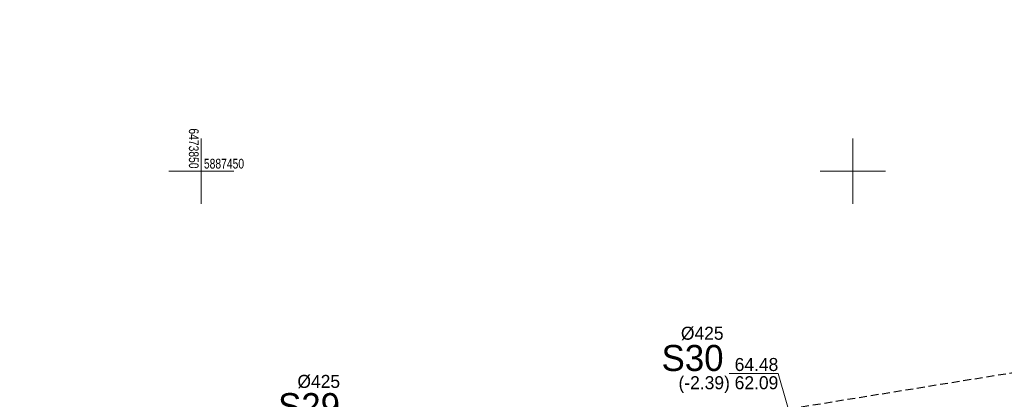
# Model space of a CAD drawing. Header units: metres. Extents: x 6473643 to 6474152, y 5887143 to 5887462.
# Tile 27 of 35: x 6473836 to 6473912, y 5887432 to 5887462. Entities that reach past the tile are written whole.
import ezdxf
from ezdxf.enums import TextEntityAlignment as Align

# ---------------------------------------------------------------- set-up
doc = ezdxf.new("R2010")
doc.units = ezdxf.units.M
doc.header["$MEASUREMENT"] = 0
doc.linetypes.add('2', pattern=[0.9, 0.6, -0.3])
for name, color, linetype, lineweight in [('SJ_19_Opis_Pz_1', 7, 'CONTINUOUS', 20), ('SJ_26_Teksty', 7, 'CONTINUOUS', 20), ('SJ_28_Linie_odn', 7, 'CONTINUOUS', 20)]:
    doc.layers.add(name, color=color, linetype=linetype, lineweight=lineweight)
doc.layers.add('Wstawianie ramki sekcyjnej z opisem', color=7, linetype='CONTINUOUS')
doc.layers.add('Zakres', color=7, linetype='CONTINUOUS')
doc.styles.add('OPISOWY', font='GOTHIC.TTF')
doc.styles.get("Standard").update_dxf_attribs({"font": 'Working1250', "width": 0.75})

msp = doc.modelspace()

# ---------------------------------------------------------------- linework, layer by layer
at = {"layer": 'SJ_28_Linie_odn'}
msp.add_lwpolyline([(6473900.715, 5887412.011), (6473894.279, 5887434.457), (6473890.499, 5887434.457)], dxfattribs=at)
at = {"layer": 'Wstawianie ramki sekcyjnej z opisem', "color": 7, "linetype": 'Continuous', "lineweight": 13, "flags": 128}
for points in [[(6473850, 5887447.5), (6473850, 5887452.5)], [(6473900, 5887447.5), (6473900, 5887452.5)], [(6473847.5, 5887450), (6473852.5, 5887450)], [(6473897.5, 5887450), (6473902.5, 5887450)]]:
    msp.add_lwpolyline(points, dxfattribs=at)
at = {"layer": 'Zakres', "color": 5, "linetype": '2', "lineweight": 25, "flags": 128}
msp.add_lwpolyline([(6473676.81, 5887213.41), (6473667.74, 5887202.78), (6473659.01, 5887210.45), (6473646.22, 5887197.22), (6473711.04, 5887142.9), (6473724.09, 5887158.77), (6473713.27, 5887167.89), (6473715.19, 5887174.47), (6473715.74, 5887184.78), (6473715.02, 5887190.22), (6473713.69, 5887194.31), (6473713.69, 5887194.33), (6473711.51, 5887200.99), (6473711.05, 5887203.97), (6473710.6, 5887215.32), (6473712.4, 5887257.5), (6473712.5, 5887259.36), (6473715.25, 5887262.64), (6473716.97, 5887268.72), (6473717.54, 5887277.85), (6473718.7, 5887278.96), (6473734.03, 5887282.03), (6473761.49, 5887287.53), (6473786, 5887292.44), (6473816.32, 5887298.52), (6473820.72, 5887299.06), (6473856.75, 5887303.47), (6473865.02, 5887304.48), (6473879.04, 5887305.39), (6473905.86, 5887307.1), (6473929.16, 5887308.6), (6473952.76, 5887310.13), (6474012.11, 5887313.94), (6474012.19, 5887313.95), (6474034, 5887315.47), (6474034.15, 5887315.48), (6474067.2, 5887318.1), (6474070.83, 5887312.27), (6474109.78, 5887315.84), (6474119.74, 5887323.71), (6474125.77, 5887325.76), (6474130.41, 5887330.13), (6474132.82, 5887336.03), (6474132.55, 5887342.4), (6474129.75, 5887353.12), (6474127.58, 5887357.86), (6474123.91, 5887361.57), (6474119.19, 5887363.8), (6474113.99, 5887364.28), (6474112.58, 5887364.16), (6474098.55, 5887363.03), (6474089.61, 5887362.31), (6474048.91, 5887359.22), (6474048.87, 5887359.21), (6474015.96, 5887356.62), (6474003.54, 5887355.64), (6473983.11, 5887354.1), (6473951.21, 5887351.69), (6473913.79, 5887348.86), (6473912.21, 5887362.74), (6473912.21, 5887362.79), (6473909.47, 5887386.25), (6473908.51, 5887394.39), (6473921.49, 5887396.5), (6473947.61, 5887400.73), (6473971.66, 5887401.95), (6473989.34, 5887403.75), (6473994.99, 5887406.17), (6473999.9, 5887409.71), (6474003.01, 5887414.9), (6474003.81, 5887420.89), (6474002.18, 5887426.72), (6473998.38, 5887431.43), (6473993.03, 5887434.25), (6473960.42, 5887443.72), (6473954.98, 5887444.27), (6473941.62, 5887443.14), (6473941.16, 5887443.09), (6473938.74, 5887442.81), (6473932.71, 5887440.75), (6473928.97, 5887437.22), (6473827.76, 5887420.81), (6473827.74, 5887420.8), (6473818.01, 5887419.22), (6473821.59, 5887430.98), (6473827.8, 5887454.06), (6473804.74, 5887461.63), (6473793.55, 5887426.22), (6473796.12, 5887415.68), (6473722.82, 5887403.78), (6473688.63, 5887399.87), (6473687.59, 5887392.13), (6473687.54, 5887391.78), (6473687.03, 5887387.21), (6473674.53, 5887374.58), (6473675.94, 5887343.54), (6473681.38, 5887331.77), (6473680.33, 5887310.02), (6473679.31, 5887290.85), (6473677.82, 5887267.61), (6473677.79, 5887266.94), (6473677.55, 5887254.53), (6473677.46, 5887250.52), (6473677.46, 5887250.48), (6473677.12, 5887232.81), (6473677.12, 5887232.77), (6473676.91, 5887220.36), (6473676.91, 5887220.34), (6473676.81, 5887213.91)], close=True, dxfattribs=at)

# ---------------------------------------------------------------- texts
at = {"layer": 'SJ_19_Opis_Pz_1', "style": 'OPISOWY'}
for s, height, p in [('%%C425', 1, (6473890.079, 5887437.056)), ('S30', 2, (6473890.079, 5887434.656)), ('%%C425', 1, (6473860.651, 5887433.359)), ('S29', 2, (6473860.651, 5887430.959))]:
    msp.add_text(s, height=height, dxfattribs=at).set_placement(p, align=Align.RIGHT)
at = {"layer": 'SJ_26_Teksty', "style": 'OPISOWY'}
for s, p in [('64.48', (6473894.279, 5887434.656)), ('(-2.39) 62.09', (6473894.279, 5887433.257))]:
    msp.add_text(s, height=1, dxfattribs=at).set_placement(p, align=Align.RIGHT)
at = {"layer": 'Wstawianie ramki sekcyjnej z opisem', "color": 7, "linetype": 'Continuous', "lineweight": 13, "width": 0.79}
msp.add_text('6473850', height=0.75, rotation=270, dxfattribs=at).set_placement((6473849.05, 5887450.2), align=Align.RIGHT)
msp.add_text('5887450', height=0.75, rotation=0.001, dxfattribs=at).set_placement((6473850.2, 5887450.2))

doc.saveas('drawing.dxf')
